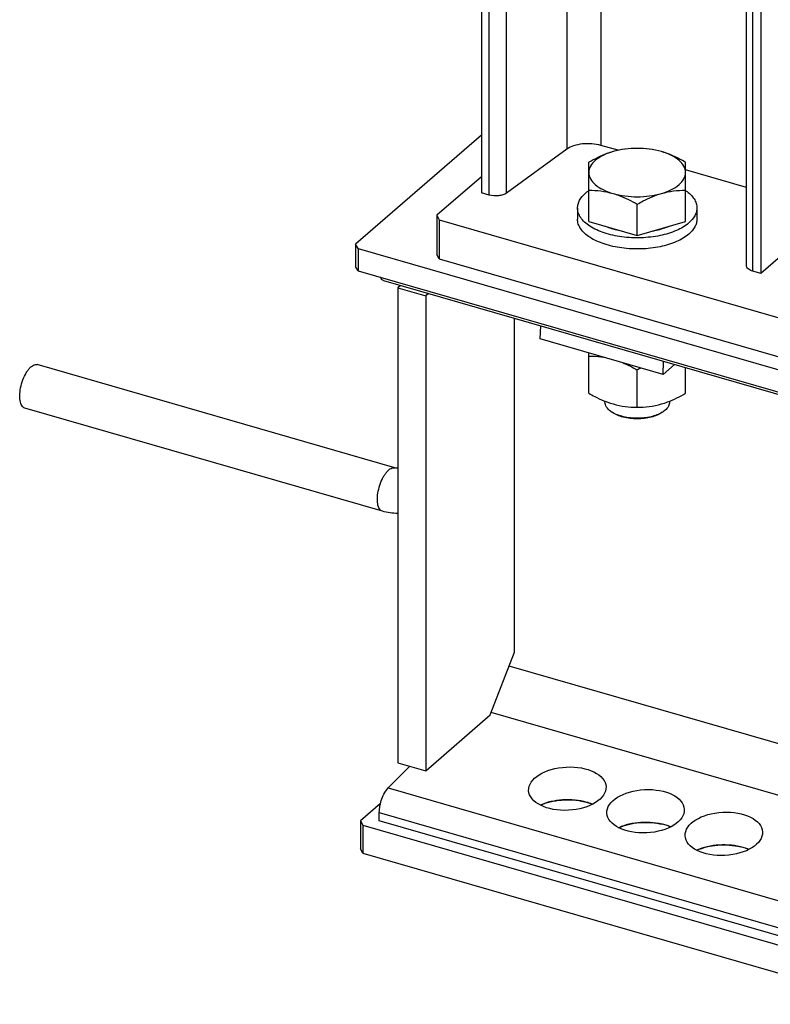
# Model space of a CAD drawing. Extents: x 0 to 594, y 0 to 420.
# Tile 39 of 93: x 449 to 472, y 162 to 193. Entities that reach past the tile are written whole.
import ezdxf

# ---------------------------------------------------------------- set-up
doc = ezdxf.new("R2010")
doc.units = 0
doc.header["$LTSCALE"] = 32.67
doc.layers.get('0').update_dxf_attribs({"linetype": 'CONTINUOUS'})
doc.layers.add('3_ALL_AXES', color=7, linetype='CONTINUOUS')

msp = doc.modelspace()

# ---------------------------------------------------------------- linework, layer by layer
at = {"color": 7, "linetype": 'CONTINUOUS'}
for p, q in [((463.375, 255.012), (463.375, 187.174)), ((472.035, 253.456), (472.035, 184.674)), ((471.592, 184.917), (471.592, 253.072)), ((463.375, 188.961), (459.477, 185.585)), ((466.024, 188.524), (464.148, 187.163)), ((467.61, 188.492), (467.082, 188.644)), ((471.592, 187.342), (469.705, 187.887)), ((463.375, 187.674), (461.992, 186.476)), ((463.618, 187.103), (463.375, 187.174)), ((466.355, 186.703), (466.355, 186.357)), ((470.055, 186.703), (470.055, 186.357)), ((474.236, 186.58), (472.035, 184.674)), ((461.992, 186.476), (462.065, 186.339)), ((461.992, 186.476), (461.992, 185.264)), ((462.065, 186.339), (462.065, 185.127)), ((462.065, 186.339), (477.307, 181.939)), ((466.705, 186.287), (468.205, 185.854)), ((468.205, 185.854), (469.705, 186.287)), ((459.55, 185.449), (459.477, 185.585)), ((459.477, 185.585), (459.477, 184.893)), ((459.55, 185.449), (459.55, 184.756)), ((459.55, 185.449), (479.122, 179.799)), ((462.065, 185.127), (461.992, 185.264)), ((462.065, 185.127), (477.307, 180.727)), ((459.55, 184.756), (459.477, 184.893)), ((459.55, 184.756), (479.122, 179.106)), ((472.035, 184.674), (471.792, 184.744)), ((460.344, 184.454), (487.893, 176.501)), ((460.872, 184.302), (460.785, 184.226)), ((460.785, 184.226), (460.785, 169.504)), ((460.785, 184.226), (461.651, 183.976)), ((461.738, 184.052), (461.651, 183.976)), ((461.651, 183.976), (461.651, 169.254)), ((464.401, 172.935), (464.401, 183.283)), ((465.197, 182.646), (465.214, 183.048)), ((469.007, 181.546), (465.197, 182.646)), ((469.007, 181.546), (469.025, 181.948)), ((460.694, 178.646), (449.609, 181.846)), ((469.359, 181.852), (469.007, 181.546)), ((460.305, 177.301), (449.22, 180.501)), ((467.205, 180.713), (467.205, 180.684)), ((469.071, 180.434), (469.022, 180.396)), ((469.205, 180.713), (469.205, 180.684)), ((463.651, 170.986), (464.401, 172.935)), ((461.651, 169.254), (463.651, 170.986)), ((460.785, 169.504), (461.651, 169.254)), ((460.486, 168.721), (461.159, 169.396)), ((460.245, 168.237), (459.627, 167.702)), ((460.21, 167.707), (460.21, 167.964)), ((459.627, 167.702), (459.7, 167.565)), ((459.627, 167.702), (459.627, 166.836)), ((479.931, 162.014), (460.21, 167.707)), ((459.7, 167.565), (473.73, 163.515)), ((459.7, 167.565), (459.7, 166.699)), ((459.7, 166.699), (459.627, 166.836)), ((459.7, 166.699), (473.73, 162.649))]:
    msp.add_line(p, q, dxfattribs=at)
at = {"color": 9, "linetype": 'CONTINUOUS'}
for p, q in [((463.618, 187.103), (463.618, 254.942)), ((464.148, 187.163), (464.148, 254.789)), ((466.024, 254.248), (466.024, 188.524)), ((471.792, 184.744), (471.792, 253.245)), ((467.082, 245.453), (467.082, 188.644)), ((479.931, 167.97), (464.234, 172.501)), ((479.931, 166.366), (463.679, 171.057)), ((460.486, 168.721), (479.931, 163.107)), ((460.21, 167.964), (479.931, 162.271))]:
    msp.add_line(p, q, dxfattribs=at)
at = {"color": 7, "linetype": 'CONTINUOUS'}
for centre, radius, start, end in [((468.951, 186.156), 1.324, 54.9257, 55.2772), ((468.062, 188.156), 2.189, 253.7606, 253.8979), ((467.826, 181.015), 0.758, 234.7764, 238.5161), ((468.583, 181.018), 0.761, 301.4787, 305.2183)]:
    msp.add_arc(centre, radius, start, end, dxfattribs=at)
for points, knots in [([(467.082, 188.644), (466.991, 188.67), (466.799, 188.702), (466.511, 188.697), (466.246, 188.643), (466.087, 188.57), (466.024, 188.524)], [0, 0, 0, 0, 0.259693, 0.530622, 0.785152, 1, 1, 1, 1]), ([(464.148, 187.163), (464.116, 187.14), (464.037, 187.104), (463.858, 187.068), (463.711, 187.077), (463.618, 187.103)], [0, 0, 0, 0, 0.21537, 0.470519, 1, 1, 1, 1]), ([(466.355, 186.703), (466.355, 186.744), (466.367, 186.827), (466.435, 186.995), (466.53, 187.102), (466.603, 187.166)], [0, 0, 0, 0, 0.225841, 0.462703, 1, 1, 1, 1]), ([(466.603, 187.166), (466.611, 187.172), (466.644, 187.2), (466.678, 187.225), (466.704, 187.244)], [0, 0, 0, 0, 0.243082, 1, 1, 1, 1]), ([(469.712, 187.24), (469.765, 187.203), (469.859, 187.126), (469.97, 186.993), (470.039, 186.851), (470.055, 186.751), (470.055, 186.703)], [0, 0, 0, 0, 0.290125, 0.548657, 0.781633, 1, 1, 1, 1]), ([(469.807, 186.241), (469.695, 186.143), (469.404, 185.978), (468.899, 185.829), (468.324, 185.764), (467.737, 185.792), (467.197, 185.909), (466.809, 186.08), (466.575, 186.257), (466.451, 186.396), (466.373, 186.546), (466.355, 186.652), (466.355, 186.703)], [0, 0, 0, 0, 0.113882, 0.250214, 0.400523, 0.553272, 0.69645, 0.820003, 0.872743, 0.91944, 0.961162, 1, 1, 1, 1]), ([(470.055, 186.703), (470.055, 186.663), (470.044, 186.579), (469.976, 186.411), (469.88, 186.304), (469.807, 186.241)], [0, 0, 0, 0, 0.225841, 0.462703, 1, 1, 1, 1]), ([(469.807, 185.894), (469.695, 185.797), (469.404, 185.632), (468.899, 185.482), (468.324, 185.418), (467.737, 185.446), (467.197, 185.563), (466.809, 185.733), (466.575, 185.911), (466.451, 186.05), (466.373, 186.2), (466.355, 186.306), (466.355, 186.357)], [0, 0, 0, 0, 0.113882, 0.250214, 0.400523, 0.553272, 0.69645, 0.820003, 0.872743, 0.91944, 0.961162, 1, 1, 1, 1]), ([(470.055, 186.357), (470.055, 186.316), (470.044, 186.233), (469.976, 186.065), (469.88, 185.957), (469.807, 185.894)], [0, 0, 0, 0, 0.225841, 0.462703, 1, 1, 1, 1]), ([(467.214, 186.14), (467.233, 186.132), (467.31, 186.1), (467.389, 186.073), (467.45, 186.055)], [0, 0, 0, 0, 0.241198, 1, 1, 1, 1]), ([(467.455, 186.054), (467.477, 186.047), (467.566, 186.023), (467.657, 186.004), (467.726, 185.993)], [0, 0, 0, 0, 0.243858, 1, 1, 1, 1]), ([(468.684, 185.992), (468.708, 185.996), (468.8, 186.013), (468.893, 186.035), (468.96, 186.055)], [0, 0, 0, 0, 0.255984, 1, 1, 1, 1]), ([(468.96, 186.055), (468.981, 186.061), (469.06, 186.086), (469.139, 186.115), (469.195, 186.14)], [0, 0, 0, 0, 0.258572, 1, 1, 1, 1]), ([(471.792, 184.744), (471.764, 184.752), (471.712, 184.771), (471.647, 184.812), (471.603, 184.86), (471.592, 184.899), (471.592, 184.917)], [0, 0, 0, 0, 0.31603, 0.586259, 0.809352, 1, 1, 1, 1]), ([(460.344, 184.454), (460.323, 184.46), (460.281, 184.488), (460.257, 184.531), (460.246, 184.555)], [0, 0, 0, 0, 0.452939, 1, 1, 1, 1]), ([(449.174, 180.525), (449.137, 180.553), (449.082, 180.656), (449.058, 180.844), (449.075, 181.073), (449.134, 181.314), (449.214, 181.507), (449.294, 181.642), (449.356, 181.724), (449.42, 181.788), (449.485, 181.832), (449.548, 181.853), (449.59, 181.851), (449.609, 181.846)], [0, 0, 0, 0, 0.087536, 0.208501, 0.357689, 0.52054, 0.679217, 0.751653, 0.817051, 0.874228, 0.922826, 0.96379, 1, 1, 1, 1]), ([(467.389, 180.396), (467.336, 180.433), (467.247, 180.514), (467.205, 180.631), (467.205, 180.684)], [0, 0, 0, 0, 0.549692, 1, 1, 1, 1]), ([(469.205, 180.684), (469.205, 180.64), (469.177, 180.542), (469.111, 180.468), (469.071, 180.434)], [0, 0, 0, 0, 0.460759, 1, 1, 1, 1]), ([(468.98, 180.368), (468.875, 180.303), (468.617, 180.212), (468.205, 180.169), (467.793, 180.212), (467.536, 180.304), (467.43, 180.368)], [0, 0, 0, 0, 0.231343, 0.500029, 0.768701, 1, 1, 1, 1]), ([(468.981, 180.367), (468.88, 180.295), (468.622, 180.196), (468.205, 180.15), (467.788, 180.196), (467.53, 180.296), (467.43, 180.367)], [0, 0, 0, 0, 0.228364, 0.500045, 0.771705, 1, 1, 1, 1]), ([(460.785, 178.634), (460.777, 178.634), (460.746, 178.635), (460.715, 178.64), (460.694, 178.646)], [0, 0, 0, 0, 0.271775, 1, 1, 1, 1]), ([(460.21, 167.964), (460.21, 168.033), (460.226, 168.176), (460.283, 168.384), (460.368, 168.57), (460.444, 168.678), (460.486, 168.721)], [0, 0, 0, 0, 0.253339, 0.523951, 0.781849, 1, 1, 1, 1])]:
    msp.add_open_spline(points, degree=3, knots=knots, dxfattribs=at)
for points in [[(449.22, 180.501), (449.203, 180.506), (449.187, 180.514), (449.174, 180.525)], [(460.785, 177.234), (460.624, 177.234), (460.461, 177.256), (460.305, 177.301)]]:
    msp.add_open_spline(points, degree=3, dxfattribs=at)
at = {"color": 9, "linetype": 'CONTINUOUS'}
msp.add_open_spline([(460.259, 177.325), (460.222, 177.353), (460.167, 177.456), (460.143, 177.644), (460.16, 177.873), (460.219, 178.114), (460.299, 178.307), (460.379, 178.442), (460.441, 178.524), (460.505, 178.588), (460.57, 178.632), (460.633, 178.653), (460.675, 178.651), (460.694, 178.646)], degree=3, knots=[0, 0, 0, 0, 0.087536, 0.208499, 0.357684, 0.520534, 0.67921, 0.751648, 0.817046, 0.874225, 0.922825, 0.96379, 1, 1, 1, 1], dxfattribs=at)
msp.add_open_spline([(460.305, 177.301), (460.289, 177.306), (460.273, 177.314), (460.259, 177.325)], degree=3, dxfattribs=at)
at = {"layer": '3_ALL_AXES', "color": 7, "linetype": 'CONTINUOUS'}
for p, q in [((466.705, 186.287), (466.705, 188.12)), ((469.705, 186.287), (469.705, 188.12)), ((468.205, 185.854), (468.205, 186.821)), ((466.705, 180.96), (466.705, 182.211)), ((468.205, 180.527), (468.205, 181.68)), ((469.705, 180.96), (469.705, 181.752))]:
    msp.add_line(p, q, dxfattribs=at)
for centre, radius, start, end in [((470.671, 177.414), 4.928, 118.4855, 120.02), ((466.133, 166.518), 1.829, 73.913, 76.2967), ((466.174, 166.658), 1.683, 71.3971, 73.9169), ((466.238, 166.844), 1.487, 67.1433, 71.434), ((468.558, 165.818), 1.829, 73.913, 76.2967), ((468.599, 165.958), 1.683, 71.3971, 73.9169), ((468.662, 166.144), 1.487, 67.1433, 71.434), ((470.983, 165.118), 1.829, 73.913, 76.2967), ((471.024, 165.258), 1.683, 71.3971, 73.9169), ((471.087, 165.444), 1.487, 67.1433, 71.434)]:
    msp.add_arc(centre, radius, start, end, dxfattribs=at)
for centre in [(466.04, 168.7), (468.465, 168), (470.89, 167.3)]:
    msp.add_ellipse(centre, major_axis=(1.2, 0.06), ratio=0.558974, dxfattribs=at)
for points, knots in [([(467.455, 188.453), (467.391, 188.434), (467.131, 188.348), (466.885, 188.224), (466.705, 188.12)], [0, 0, 0, 0, 0.243752, 1, 1, 1, 1]), ([(467.455, 188.453), (467.349, 188.422), (467.155, 188.35), (466.911, 188.199), (466.748, 188.016), (466.705, 187.87), (466.705, 187.803)], [0, 0, 0, 0, 0.316031, 0.586256, 0.809349, 1, 1, 1, 1]), ([(468.205, 188.553), (468.081, 188.553), (467.828, 188.539), (467.579, 188.488), (467.455, 188.453)], [0, 0, 0, 0, 0.489835, 1, 1, 1, 1]), ([(468.955, 188.453), (468.713, 188.522), (468.205, 188.584), (467.698, 188.522), (467.455, 188.453)], [0, 0, 0, 0, 0.5, 1, 1, 1, 1]), ([(468.955, 188.453), (468.831, 188.488), (468.582, 188.539), (468.329, 188.553), (468.205, 188.553)], [0, 0, 0, 0, 0.510156, 1, 1, 1, 1]), ([(469.705, 188.12), (469.645, 188.155), (469.405, 188.287), (469.151, 188.396), (468.955, 188.453)], [0, 0, 0, 0, 0.255815, 1, 1, 1, 1]), ([(469.705, 187.803), (469.705, 187.87), (469.663, 188.016), (469.499, 188.199), (469.256, 188.35), (469.062, 188.422), (468.955, 188.453)], [0, 0, 0, 0, 0.190651, 0.413744, 0.683969, 1, 1, 1, 1]), ([(466.705, 187.803), (466.705, 187.736), (466.748, 187.59), (466.911, 187.407), (467.155, 187.256), (467.349, 187.184), (467.455, 187.153)], [0, 0, 0, 0, 0.190651, 0.413744, 0.683969, 1, 1, 1, 1]), ([(468.955, 187.153), (469.062, 187.184), (469.256, 187.256), (469.499, 187.407), (469.663, 187.59), (469.705, 187.736), (469.705, 187.803)], [0, 0, 0, 0, 0.316031, 0.586256, 0.809349, 1, 1, 1, 1]), ([(466.705, 187.254), (466.829, 187.254), (467.082, 187.24), (467.331, 187.189), (467.455, 187.153)], [0, 0, 0, 0, 0.489835, 1, 1, 1, 1]), ([(467.455, 187.153), (467.698, 187.084), (468.205, 187.022), (468.713, 187.084), (468.955, 187.153)], [0, 0, 0, 0, 0.5, 1, 1, 1, 1]), ([(467.455, 187.153), (467.519, 187.135), (467.78, 187.049), (468.026, 186.925), (468.205, 186.821)], [0, 0, 0, 0, 0.243752, 1, 1, 1, 1]), ([(468.205, 186.821), (468.266, 186.856), (468.506, 186.988), (468.76, 187.097), (468.955, 187.153)], [0, 0, 0, 0, 0.255815, 1, 1, 1, 1]), ([(468.955, 187.153), (469.079, 187.189), (469.328, 187.24), (469.581, 187.254), (469.705, 187.254)], [0, 0, 0, 0, 0.510156, 1, 1, 1, 1]), ([(466.705, 182.113), (466.743, 182.113), (466.897, 182.111), (467.051, 182.097), (467.166, 182.078)], [0, 0, 0, 0, 0.246024, 1, 1, 1, 1]), ([(467.745, 181.911), (467.784, 181.895), (467.941, 181.826), (468.093, 181.745), (468.205, 181.68)], [0, 0, 0, 0, 0.24686, 1, 1, 1, 1]), ([(466.705, 180.96), (466.766, 180.925), (467.006, 180.792), (467.26, 180.684), (467.455, 180.627)], [0, 0, 0, 0, 0.255822, 1, 1, 1, 1]), ([(468.955, 180.627), (469.019, 180.646), (469.28, 180.732), (469.526, 180.856), (469.705, 180.96)], [0, 0, 0, 0, 0.243752, 1, 1, 1, 1]), ([(467.455, 180.627), (467.579, 180.591), (467.828, 180.54), (468.081, 180.527), (468.205, 180.527)], [0, 0, 0, 0, 0.510156, 1, 1, 1, 1]), ([(468.205, 180.527), (468.329, 180.527), (468.582, 180.54), (468.831, 180.591), (468.955, 180.627)], [0, 0, 0, 0, 0.489844, 1, 1, 1, 1]), ([(465.207, 168.188), (465.302, 168.234), (465.515, 168.305), (465.972, 168.375), (466.335, 168.352), (466.567, 168.295)], [0, 0, 0, 0, 0.2285, 0.482928, 1, 1, 1, 1]), ([(466.64, 168.276), (466.523, 168.31), (466.274, 168.355), (465.897, 168.362), (465.534, 168.311), (465.308, 168.236), (465.207, 168.188)], [0, 0, 0, 0, 0.251038, 0.514649, 0.770568, 1, 1, 1, 1]), ([(466.815, 168.214), (466.801, 168.22), (466.744, 168.243), (466.685, 168.263), (466.64, 168.276)], [0, 0, 0, 0, 0.242086, 1, 1, 1, 1]), ([(467.632, 167.488), (467.727, 167.534), (467.94, 167.605), (468.397, 167.675), (468.76, 167.652), (468.992, 167.595)], [0, 0, 0, 0, 0.2285, 0.482928, 1, 1, 1, 1]), ([(469.065, 167.576), (468.948, 167.61), (468.699, 167.655), (468.322, 167.662), (467.959, 167.611), (467.733, 167.536), (467.632, 167.488)], [0, 0, 0, 0, 0.251038, 0.514649, 0.770568, 1, 1, 1, 1]), ([(469.24, 167.514), (469.226, 167.52), (469.169, 167.543), (469.11, 167.563), (469.065, 167.576)], [0, 0, 0, 0, 0.242086, 1, 1, 1, 1]), ([(470.057, 166.788), (470.152, 166.834), (470.365, 166.905), (470.822, 166.975), (471.185, 166.952), (471.416, 166.895)], [0, 0, 0, 0, 0.2285, 0.482928, 1, 1, 1, 1]), ([(471.49, 166.876), (471.372, 166.91), (471.124, 166.955), (470.747, 166.962), (470.384, 166.911), (470.157, 166.836), (470.057, 166.788)], [0, 0, 0, 0, 0.251038, 0.514649, 0.770568, 1, 1, 1, 1]), ([(471.665, 166.814), (471.651, 166.82), (471.594, 166.843), (471.535, 166.863), (471.49, 166.876)], [0, 0, 0, 0, 0.242086, 1, 1, 1, 1])]:
    msp.add_open_spline(points, degree=3, knots=knots, dxfattribs=at)

doc.saveas('drawing.dxf')
